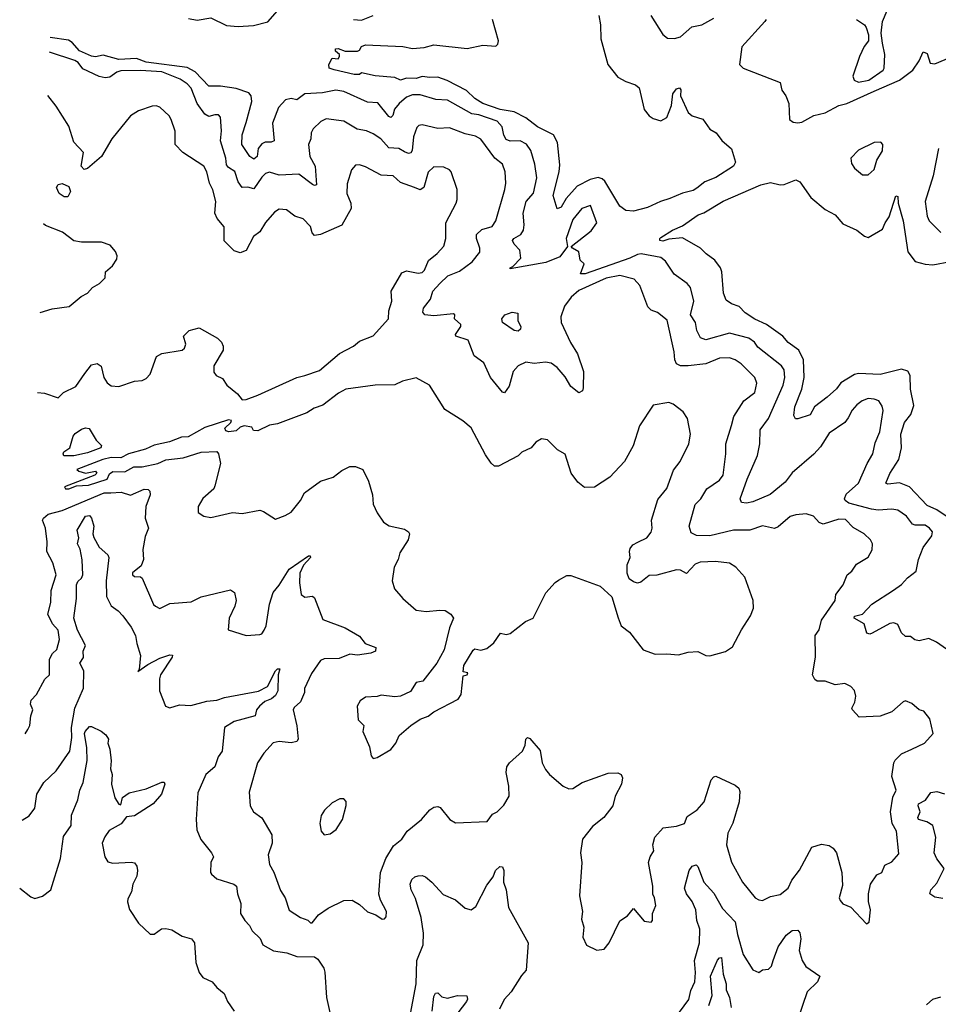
# Model space of a CAD drawing. Extents: x 1690054 to 1842981, y 782881 to 914114.
# Tile 191 of 256: x 1692438 to 1697133, y 850581 to 855614. Entities that reach past the tile are written whole.
import ezdxf

# ---------------------------------------------------------------- set-up
doc = ezdxf.new("R2010")
doc.units = 0

msp = doc.modelspace()

# ---------------------------------------------------------------- linework, layer by layer
at = {"layer": '0CON10XD'}
for points in [[(1696713.9, 855613.9), (1696755, 855586.7), (1696763.6, 855573.6), (1696776.4, 855536.4), (1696776.7, 855505), (1696753, 855477), (1696729.2, 855425), (1696696.2, 855325), (1696703.3, 855305), (1696724.4, 855294.4), (1696778, 855305), (1696850, 855355), (1696855.7, 855365), (1696859.2, 855435), (1696847, 855493), (1696841.2, 855545), (1696847.5, 855605), (1696900.3, 855729.7)], [(1693300.3, 855620.3), (1693345, 855611.9), (1693415, 855623.8), (1693495, 855583.6), (1693555, 855578.7), (1693633.4, 855583.4), (1693707, 855603), (1693755, 855658.5)], [(1695575, 854634.2), (1695535, 854637.6), (1695505, 854660.4), (1695428.3, 854788.3), (1695415, 854800.5), (1695395, 854806.3), (1695353, 854797), (1695286.8, 854763.2), (1695231.2, 854698.8), (1695205, 854654.4), (1695185, 854646.7), (1695163.8, 854715), (1695195.9, 854835), (1695198.2, 854871.8), (1695186.6, 854985), (1695166.6, 855025), (1695085, 855065.3), (1695025, 855112.5), (1694965, 855142.6), (1694892.9, 855155), (1694804.6, 855185), (1694765, 855210), (1694721.8, 855251.8), (1694622.1, 855302.1), (1694575, 855320), (1694535, 855318.4), (1694495, 855322.3), (1694465, 855312.9), (1694415, 855313.9), (1694385, 855304.5), (1694355, 855318.1), (1694255, 855326), (1694185, 855342.5), (1694175, 855333.8), (1694147.1, 855332.9), (1694045, 855356.7), (1694020, 855365), (1694017.5, 855385), (1694035, 855417.5), (1694065, 855413.3), (1694073.3, 855425), (1694072.5, 855435), (1694053, 855453), (1694052.5, 855465), (1694065, 855466.7), (1694102.3, 855452.3), (1694165, 855452.5), (1694175, 855457.5), (1694185, 855476), (1694205, 855485.6), (1694396.3, 855476.3), (1694445, 855465.6), (1694505, 855470.6), (1694555, 855485.6), (1694725, 855466.2), (1694805.9, 855484.1), (1694872, 855478), (1694882.1, 855487.9), (1694885.4, 855505), (1694854.6, 855614.6)], [(1694145, 855614.4), (1694185, 855610.5), (1694245, 855634.3)], [(1695397.5, 855635), (1695406.6, 855586.6), (1695408.6, 855515), (1695443.3, 855385), (1695495, 855318.9), (1695535, 855296.9), (1695585, 855280), (1695604, 855265), (1695630, 855155), (1695655, 855121.5), (1695675, 855108.5), (1695715, 855096), (1695745, 855114.2), (1695768.9, 855175), (1695775.8, 855235), (1695795, 855260), (1695810, 855265), (1695817.1, 855255), (1695815.5, 855225), (1695855, 855139.2), (1695875, 855121.9), (1695929.2, 855105), (1695965, 855053.3), (1695997.5, 855035), (1696025.8, 854995.8), (1696075, 854953.3), (1696096.2, 854885), (1696086, 854865), (1695995, 854807.3), (1695939.5, 854785), (1695898.5, 854751.5), (1695880.3, 854739.7), (1695825, 854727.4), (1695761.3, 854698.7), (1695713.6, 854685), (1695646.7, 854653.3), (1695575, 854634.2)], [(1695662.9, 855635), (1695725, 855537.5), (1695748.3, 855518.3), (1695785, 855517.1), (1695815, 855525.6), (1695873.4, 855576.6), (1695925, 855587.1), (1695985, 855622.1)], [(1696253.3, 855615), (1696246.7, 855605), (1696128.8, 855475), (1696117.5, 855385), (1696136.1, 855366.1), (1696325, 855292.9), (1696333.5, 855253.5), (1696354.2, 855224.2), (1696368.8, 855185), (1696372.7, 855102.7), (1696390.2, 855090.2), (1696415, 855086), (1696435, 855090), (1696496.1, 855123.9), (1696555, 855137.6), (1696624.6, 855175.4), (1696665, 855184.9), (1696805, 855247.8), (1696934.9, 855305.1), (1697003.1, 855355), (1697035, 855402.5), (1697055, 855448.6), (1697075, 855440), (1697091.3, 855391.3), (1697115, 855387.7), (1697487.5, 855545)], [(1695310.9, 854649.1), (1695265, 854592), (1695231.5, 854495), (1695237.5, 854455), (1695199, 854401), (1695127.7, 854372.3), (1694945, 854340), (1694944.2, 854345), (1694958.8, 854351.2), (1694999.6, 854395), (1694994.6, 854435), (1694965, 854465.5), (1694956.2, 854485), (1694963.3, 854495), (1694998.8, 854515), (1695012.9, 854537.1), (1695016.2, 854565), (1695010.7, 854625), (1695026.9, 854685), (1695063.4, 854726.6), (1695081.8, 854805), (1695071.5, 854875), (1695050.9, 854945), (1695027.6, 854977.6), (1694995, 854993.9), (1694945, 854993.2), (1694925, 855000.8), (1694912.7, 855022.7), (1694904.7, 855065), (1694877.9, 855095), (1694785, 855127.3), (1694748.1, 855131.9), (1694625, 855202.7), (1694565, 855205.5), (1694485, 855228.9), (1694445, 855228.9), (1694415, 855218.3), (1694378.2, 855185), (1694353.8, 855156.2), (1694345, 855124.2), (1694335, 855113.5), (1694325, 855118.5), (1694268.3, 855188.3), (1694215, 855191.6), (1694095, 855246), (1694054, 855254), (1693985, 855239.6), (1693895, 855234.4), (1693855, 855204.6), (1693825, 855210.8), (1693796.6, 855203.4), (1693760.4, 855165), (1693729.4, 855085), (1693739.2, 854995), (1693723.2, 854986.8), (1693693.2, 854986.8), (1693675, 854978.9), (1693656.4, 854955), (1693651.5, 854915), (1693635, 854901.1), (1693615, 854914.8), (1693574.3, 854975), (1693575.9, 855025), (1693595, 855088.1), (1693623.9, 855195), (1693621.7, 855225), (1693609.5, 855239.5), (1693545, 855261.9), (1693465, 855273.6), (1693405, 855273.3), (1693335, 855347.5), (1693295, 855368.9), (1693085, 855396.4), (1693035, 855414.6), (1692945, 855410), (1692865, 855432.9), (1692825.5, 855424.5), (1692805, 855426.6), (1692744.1, 855455), (1692706.7, 855496.7), (1692688.4, 855508.4), (1692593.4, 855522.3)], [(1692466.6, 851962.7), (1692480.8, 851985), (1692490, 852005), (1692495.7, 852054.3), (1692506, 852085), (1692493.3, 852115), (1692496.7, 852135), (1692523.6, 852165), (1692567.1, 852242.9), (1692590.6, 852265), (1692591.3, 852345), (1692606.6, 852373.4), (1692628.6, 852395), (1692641.8, 852445), (1692635, 852492.5), (1692605.5, 852525), (1692582.7, 852575), (1692596.7, 852635), (1692598.9, 852695), (1692624.6, 852775.4), (1692607.8, 852837.8), (1692577.1, 852895), (1692579.6, 852945), (1692570.4, 853015), (1692555.5, 853055), (1692559.6, 853065), (1692583.9, 853086.1), (1692655.5, 853105), (1692870, 853195), (1692904.2, 853194.2), (1692957.7, 853197.7), (1693003.9, 853183.9), (1693075, 853213.8), (1693095, 853212.4), (1693103.9, 853203.9), (1693104.3, 853185), (1693082.6, 853125), (1693079.2, 853065), (1693096.5, 853015), (1693078.9, 852971.1), (1693067.6, 852905), (1693071.8, 852855), (1693059, 852821), (1693015, 852785.5), (1693014.1, 852775), (1693025, 852766.5), (1693055, 852765.8), (1693065, 852758.8), (1693122.7, 852625), (1693131.9, 852615), (1693155, 852604.4), (1693205, 852630), (1693315, 852638), (1693365, 852663.3), (1693515, 852700), (1693536.2, 852685), (1693544.2, 852645), (1693537.1, 852615), (1693508.9, 852555), (1693504.4, 852494.4), (1693595, 852466.2), (1693665, 852470), (1693675, 852474), (1693687.8, 852492.2), (1693697.9, 852515), (1693714.7, 852625.3), (1693733.3, 852685), (1693765, 852722.5), (1693815, 852805.6), (1693915, 852873.8), (1693922.5, 852872.5), (1693923.8, 852865), (1693888.8, 852825), (1693869.2, 852785), (1693867.9, 852735), (1693876.2, 852675), (1693895, 852661.2), (1693935, 852666.7), (1693945, 852657.5), (1693987.5, 852547.5), (1694102, 852505), (1694175, 852461.9), (1694204.6, 852425), (1694258, 852405), (1694255.8, 852385), (1694232, 852375), (1694165, 852364.8), (1694125, 852370.7), (1694071.3, 852348.7), (1693995, 852346.9), (1693975, 852338.6), (1693928.7, 852271.3), (1693894.3, 852194.3), (1693893, 852175), (1693872.6, 852127.4), (1693841.7, 852098.3), (1693836.6, 852085), (1693854.5, 852004.5), (1693862, 851935), (1693855.4, 851924.6), (1693825, 851917.5), (1693765, 851923.3), (1693733.6, 851916.4), (1693686, 851865), (1693654.4, 851815), (1693610.8, 851665), (1693615.8, 851595.8), (1693633.8, 851565), (1693675, 851533.3), (1693727.4, 851447.4), (1693728.2, 851405), (1693708.2, 851345), (1693714.2, 851295), (1693736.6, 851256.6), (1693771.8, 851161.8), (1693794.5, 851125), (1693815, 851062.5), (1693873.8, 851025), (1693910.3, 851010.3), (1693925, 850996.2), (1693933.6, 850996.4), (1693965, 851038), (1694015, 851071.2), (1694095, 851111.1), (1694137, 851113), (1694175, 851090), (1694215, 851053.8), (1694258.3, 851038.3), (1694290, 851015), (1694303, 851017), (1694311.7, 851028.3), (1694312.5, 851055), (1694282.3, 851112.3), (1694274.3, 851144.3), (1694282.7, 851255), (1694309.1, 851325), (1694348.8, 851391.2), (1694391.4, 851425), (1694418.6, 851465), (1694490.8, 851525), (1694534.2, 851575), (1694555, 851588.6), (1694575, 851592), (1694586.8, 851586.8), (1694636.7, 851525), (1694665, 851508.8), (1694826.7, 851515), (1694855, 851553.3), (1694877.5, 851565), (1694911.7, 851598.3), (1694938.8, 851645), (1694938, 851695), (1694923.8, 851765), (1694928, 851795), (1694942, 851815), (1695008, 851875), (1695020.8, 851905), (1695024, 851935), (1695032.5, 851945), (1695045, 851940), (1695097.6, 851877.6), (1695108.9, 851815), (1695125, 851780), (1695145, 851754.4), (1695215, 851695.8), (1695245, 851682), (1695265, 851684), (1695312.5, 851715), (1695445, 851762), (1695495, 851763.3), (1695512.5, 851755), (1695518.3, 851738.3), (1695513.8, 851705), (1695482, 851645), (1695470, 851595), (1695423.8, 851535), (1695365, 851490), (1695314.1, 851424.1), (1695304.2, 851355), (1695310.8, 851305), (1695298.6, 851135), (1695314.3, 851055), (1695308.6, 851015), (1695320.8, 850975), (1695316.4, 850923.6), (1695335, 850882.5), (1695387, 850857), (1695425, 850862.5), (1695450, 850895), (1695505, 851007.5), (1695545, 851032.5), (1695575, 851070), (1695630, 851005), (1695665, 851000), (1695671.7, 851008.3), (1695672.5, 851045), (1695688.8, 851085), (1695682.5, 851125), (1695673.6, 851143.6), (1695673.3, 851185), (1695652, 851305), (1695660, 851335), (1695678.9, 851365), (1695674.2, 851395), (1695684.4, 851435.6), (1695727, 851483), (1695795, 851490.8), (1695835.6, 851505), (1695850, 851540), (1695900, 851575), (1695936.7, 851615), (1695972.2, 851727.8), (1695985, 851744), (1695995, 851747.1), (1696095, 851700), (1696112.5, 851685), (1696118.8, 851668.8), (1696115.3, 851615), (1696082.7, 851507.3), (1696057.1, 851455), (1696050, 851395), (1696075, 851307.5), (1696132.5, 851205), (1696196.7, 851125), (1696215, 851114), (1696235, 851111.2), (1696275, 851131.2), (1696325, 851141.4), (1696365.6, 851175), (1696384.5, 851215.5), (1696423.8, 851266.2), (1696487, 851383), (1696535, 851398.8), (1696575, 851392), (1696595, 851378), (1696612.2, 851355), (1696640, 851255), (1696642.3, 851187.7), (1696626.2, 851125), (1696630.5, 851110.5), (1696645, 851093.3), (1696685, 851077.5), (1696765, 850992.5), (1696779.3, 851000.7), (1696786.1, 851063.9), (1696776.4, 851106.4), (1696776.7, 851145), (1696786.7, 851195), (1696818.3, 851241.7), (1696843.3, 851255), (1696858.5, 851291.5), (1696895, 851308.5), (1696930.8, 851349.2), (1696918.1, 851465), (1696896.4, 851505), (1696888.8, 851565), (1696900.9, 851639.1), (1696916.5, 851675), (1696895.7, 851745), (1696905.7, 851815), (1696911.7, 851828.3), (1696945, 851860.8), (1696997.5, 851885), (1697062.5, 851915), (1697106, 851965), (1697089.5, 852039.5), (1697058.8, 852078.8), (1697035, 852085.8), (1696997.9, 852117.9), (1696965, 852131.5), (1696952.7, 852127.3), (1696895, 852075.5), (1696835, 852053.5), (1696727.5, 852047.5), (1696693.3, 852085), (1696691.2, 852095), (1696705.7, 852124.3), (1696710.8, 852155), (1696704.2, 852184.2), (1696686.2, 852205), (1696655, 852221.2), (1696605, 852214.2), (1696555, 852232.2), (1696512.7, 852232.7), (1696500.9, 852240.9), (1696490, 852265), (1696504.3, 852355), (1696502.7, 852465), (1696524.4, 852495), (1696536.4, 852543.6), (1696606.2, 852645), (1696608.8, 852675), (1696645.8, 852724.2), (1696666.2, 852775), (1696690, 852795), (1696715, 852831.2), (1696775, 852866.7), (1696793.8, 852903.8), (1696796.9, 852935), (1696785.4, 852955.4), (1696752.9, 852985), (1696698.3, 853018.3), (1696658.5, 853058.5), (1696625, 853060.7), (1696544.6, 853034.6), (1696523.9, 853043.9), (1696495, 853076.2), (1696457.3, 853087.3), (1696405, 853083.1), (1696375, 853073.3), (1696315, 853020.8), (1696295, 853013.1), (1696235, 853026.4), (1696170, 853005), (1696086.3, 853003.7), (1695965, 852975.8), (1695896.4, 852976.4), (1695870, 852990), (1695859.2, 853025), (1695890.5, 853135), (1695918.5, 853165), (1695950.5, 853215), (1696015, 853260.5), (1696032.7, 853285), (1696046.5, 853395), (1696046.2, 853445), (1696075, 853540), (1696088.1, 853585), (1696139.1, 853665), (1696195, 853708), (1696204.4, 853755), (1696195.8, 853785), (1696125.6, 853855), (1696094, 853875), (1696065, 853884.6), (1696015, 853882.9), (1695945.3, 853854.7), (1695855, 853843.7), (1695815, 853844.7), (1695795.5, 853855), (1695786.5, 853875), (1695783.3, 853915), (1695747.1, 854077.1), (1695697.5, 854117.5), (1695665, 854128.9), (1695647.8, 854145), (1695606.5, 854255), (1695578, 854288), (1695505.9, 854305.9), (1695435, 854292.9), (1695295, 854228.5), (1695256.7, 854195), (1695221.6, 854148.4), (1695204.5, 854095), (1695205.6, 854065), (1695253.2, 853963.2), (1695289.6, 853905), (1695319.6, 853815), (1695318.1, 853731.9), (1695313.8, 853716.2), (1695295, 853706.7), (1695255, 853739.2), (1695225, 853788.6), (1695184.4, 853835), (1695155, 853857.3), (1695125, 853863.1), (1695066.7, 853856.7), (1695025, 853862.9), (1694985, 853844.3), (1694960.6, 853815), (1694940.2, 853739.8), (1694915, 853706.2), (1694905, 853710), (1694844.2, 853784.2), (1694810.3, 853860.3), (1694761.4, 853895), (1694730, 853975), (1694667.5, 853995), (1694666.2, 854005), (1694693.3, 854045), (1694693.3, 854055), (1694660, 854085), (1694662.5, 854105), (1694655, 854110), (1694555, 854099.3), (1694508.8, 854105), (1694499.1, 854119.1), (1694501.3, 854138.7), (1694537.8, 854185), (1694550, 854225), (1694586.1, 854265), (1694625.6, 854305), (1694685, 854328.8), (1694750, 854375), (1694790.4, 854425), (1694790.5, 854445), (1694772.3, 854495), (1694773.3, 854515), (1694799.3, 854540.7), (1694853.5, 854556.5), (1694871.8, 854585), (1694917.3, 854745), (1694922.2, 854777.8), (1694919.6, 854835), (1694905.5, 854875), (1694866.2, 854905), (1694795, 855003.3), (1694767.9, 855017.9), (1694715, 855030.3), (1694635, 855061.1), (1694575, 855057.3), (1694495, 855075.5), (1694477.3, 855072.7), (1694467.7, 855062.3), (1694450.3, 855015), (1694444.3, 854945), (1694436.4, 854933.6), (1694425, 854929.6), (1694405, 854938.6), (1694375, 854955.2), (1694325, 854958.6), (1694284.3, 855004.3), (1694245, 855029.6), (1694211.2, 855045), (1694163.2, 855053.2), (1694094.8, 855094.8), (1694005, 855106.2), (1693977.7, 855092.3), (1693938.9, 855055), (1693928.2, 855035), (1693926.6, 855005), (1693914, 854975), (1693921.2, 854915), (1693948, 854865), (1693955, 854770), (1693945, 854766), (1693935, 854771.9), (1693865, 854823.5), (1693765, 854818.8), (1693715, 854834.6), (1693695, 854828), (1693675, 854809.2), (1693635, 854749.2), (1693605, 854757.1), (1693575, 854755.6), (1693555, 854785.5), (1693538, 854838), (1693505, 854857.7), (1693495, 854870.8), (1693491.9, 854905), (1693463.8, 854995), (1693469.2, 855045), (1693464.4, 855114.4), (1693455, 855127.1), (1693435, 855127.8), (1693405, 855119.5), (1693385, 855130), (1693345, 855185.5), (1693315, 855262.9), (1693295, 855286.4), (1693258.9, 855308.9), (1693165, 855346.6), (1693056.4, 855353.6), (1692955, 855351.8), (1692934.3, 855345.7), (1692899.8, 855320.2), (1692875, 855316.4), (1692845, 855323.6), (1692761.5, 855361.5), (1692737.3, 855395), (1692720, 855405), (1692590.7, 855447.1)], [(1692529, 853708.1), (1692565, 853704.2), (1692635, 853680.8), (1692662.4, 853707.6), (1692725, 853739.2), (1692771.1, 853805), (1692805, 853850), (1692835, 853855.8), (1692855, 853842), (1692868.1, 853785), (1692885, 853757.5), (1692905, 853741.9), (1692945, 853739.2), (1693025, 853765.8), (1693065, 853770), (1693085, 853779.2), (1693105, 853802), (1693137.6, 853892.4), (1693165, 853906.7), (1693268, 853925), (1693280, 853935), (1693286.7, 853955), (1693275, 853996.2), (1693304.5, 854025.5), (1693355, 854038.1), (1693450, 853985), (1693468.8, 853965), (1693478.8, 853945), (1693478, 853925), (1693430.8, 853845), (1693431.2, 853811.2), (1693442.5, 853795), (1693475, 853778.8), (1693496.2, 853745), (1693550.9, 853700.9), (1693575, 853670.8), (1693595, 853671.9), (1693655.8, 853694.2), (1693855, 853783.8), (1693895.5, 853795), (1693970.1, 853819.9), (1694072.9, 853907.1), (1694145, 853943.9), (1694175, 853969.6), (1694245, 853996.9), (1694322.5, 854085), (1694324.2, 854125), (1694340.5, 854175), (1694336.8, 854225), (1694391.2, 854318.8), (1694415, 854329.2), (1694475, 854317.3), (1694495, 854320.6), (1694507.2, 854332.8), (1694527.8, 854382.2), (1694571.9, 854418.1), (1694605, 854456), (1694616.5, 854495), (1694616.2, 854575), (1694669.2, 854675), (1694674.2, 854695), (1694674.3, 854745), (1694644, 854835), (1694635, 854846), (1694605, 854859.2), (1694555, 854862), (1694525, 854833.8), (1694502.9, 854755), (1694485, 854744.5), (1694456, 854755), (1694385, 854781.8), (1694346.7, 854815), (1694285, 854818.6), (1694205, 854861.9), (1694175, 854870.8), (1694155, 854869.2), (1694134.5, 854845.5), (1694111.8, 854775), (1694110.4, 854725), (1694130, 854675), (1694131.8, 854648.2), (1694085, 854563.5), (1693975, 854515.5), (1693945, 854510.8), (1693933.7, 854523.7), (1693925, 854556.2), (1693886.7, 854595), (1693845, 854609.4), (1693802, 854642), (1693765, 854645.6), (1693740.2, 854629.8), (1693695, 854576.7), (1693665, 854529.1), (1693633.5, 854505), (1693595, 854433.8), (1693565, 854421.2), (1693535, 854432), (1693482.9, 854482.9), (1693482.9, 854555), (1693447.9, 854597.9), (1693435.7, 854625), (1693440, 854685), (1693426.2, 854743.8), (1693408.3, 854778.3), (1693394.4, 854835), (1693379.4, 854865), (1693272, 854935), (1693232.5, 854975), (1693233.4, 855043.4), (1693213.2, 855103.2), (1693201.9, 855121.9), (1693155, 855165.8), (1693135, 855172.5), (1693115, 855170.8), (1693045, 855148.1), (1693005, 855122.9), (1692910, 855005), (1692855.9, 854914.1), (1692785, 854852.5), (1692768.3, 854848.3), (1692753.3, 854865), (1692763.8, 854935), (1692715, 854986.7), (1692689.1, 855069.1), (1692625, 855170.8), (1692582.9, 855226.3)], [(1696775, 854821.2), (1696805, 854848), (1696818.8, 854895), (1696847.6, 854942.4), (1696848.8, 854975), (1696838.1, 854988.1), (1696805, 854985.6), (1696725, 854947.3), (1696685.6, 854905), (1696688.3, 854878.3), (1696705, 854853.8), (1696745, 854821.2), (1696775, 854821.2)], [(1697133.3, 854955), (1697107.1, 854815), (1697064.7, 854685), (1697075, 854610), (1697085.5, 854585), (1697145, 854525.6)], [(1692665, 854708.1), (1692639.4, 854725), (1692626.5, 854755), (1692635, 854771.9), (1692656.1, 854776.1), (1692690.3, 854760.3), (1692697.9, 854735), (1692685, 854708.6), (1692665, 854708.1)], [(1697172.2, 853075), (1697125, 853108.9), (1697075, 853130.8), (1696985.5, 853225), (1696935, 853245.3), (1696875, 853240), (1696864.4, 853244.4), (1696885, 853294.2), (1696930.9, 853365), (1696944.7, 853425), (1696940.6, 853495), (1696960.5, 853555), (1696992.5, 853595), (1697007.9, 853642.1), (1696990, 853725), (1696988.2, 853795), (1696976.7, 853816.7), (1696945, 853827.8), (1696835, 853800.3), (1696725, 853805.4), (1696705, 853800), (1696635, 853757.3), (1696612.8, 853727.2), (1696565, 853683.5), (1696500.6, 853635), (1696477.1, 853592.9), (1696415, 853572.5), (1696403.6, 853573.6), (1696395, 853590), (1696399.2, 853635), (1696434.7, 853725.3), (1696447.4, 853785), (1696443.3, 853875), (1696419.6, 853925), (1696365, 853964), (1696338.8, 853995), (1696255, 854055.3), (1696195, 854083.1), (1696145.2, 854115.2), (1696115, 854146.7), (1696075, 854160.8), (1696049.1, 854179.1), (1696034.4, 854215), (1696026.7, 854325), (1696019.4, 854345), (1695991.4, 854385), (1695946.2, 854416.2), (1695916.7, 854445), (1695825, 854497.6), (1695755, 854491), (1695725, 854481.7), (1695709.5, 854485), (1695708.8, 854495), (1695715, 854500.4), (1695775, 854537.7), (1695825, 854559.5), (1695905.6, 854615.6), (1695935, 854626), (1696033.3, 854686.7), (1696225, 854769.6), (1696275, 854780.8), (1696325, 854770), (1696345, 854771.4), (1696405, 854795.7), (1696425, 854784.2), (1696481.9, 854705), (1696555, 854643.5), (1696606.2, 854616.2), (1696645, 854569.4), (1696716.8, 854536.8), (1696755, 854506.7), (1696775, 854500), (1696848.1, 854541.9), (1696860.4, 854575), (1696881.8, 854605), (1696915, 854713.3), (1696925, 854710), (1696928.1, 854675), (1696953.8, 854585), (1696977.3, 854427.3), (1697015, 854377.1), (1697066.2, 854363.8), (1697105, 854360), (1697195, 854377.1)], [(1697318, 852295), (1697122.5, 852432.5), (1697085, 852450.9), (1697035, 852439.2), (1697013.2, 852443.2), (1696990.5, 852460.5), (1696965, 852460.8), (1696945, 852478.9), (1696925, 852522.2), (1696905, 852530), (1696885, 852526.9), (1696795, 852476.9), (1696783, 852473), (1696767.7, 852477.7), (1696753.1, 852525), (1696703.1, 852555), (1696704.4, 852565), (1696745, 852575.5), (1696793.3, 852626.7), (1696902.8, 852697.2), (1696945, 852725.6), (1696975, 852761.2), (1697020, 852795), (1697031.3, 852855), (1697054.9, 852915.1), (1697099.6, 852975), (1697103.5, 852995), (1697087.3, 853015), (1697065, 853029.4), (1697015, 853029.5), (1697000.8, 853035), (1696969.4, 853075), (1696925, 853106.2), (1696895, 853111.9), (1696825, 853106.5), (1696791, 853111), (1696675, 853142.4), (1696656.4, 853155), (1696652.9, 853165), (1696661.4, 853188.6), (1696725.3, 853245), (1696768.3, 853345), (1696797.2, 853395), (1696809.8, 853450.2), (1696833.8, 853506.2), (1696850.8, 853615), (1696845, 853638), (1696828.6, 853665), (1696805, 853674.6), (1696775, 853676.9), (1696743.3, 853665), (1696716.5, 853645), (1696692, 853618), (1696671.9, 853578.1), (1696654.4, 853555), (1696575, 853499.5), (1696529.8, 853430.2), (1696497.3, 853392.7), (1696385, 853296.5), (1696349.9, 853250.1), (1696273.5, 853186.5), (1696185, 853149.4), (1696152.7, 853142.7), (1696126.1, 853146.1), (1696120.8, 853165), (1696155, 853264), (1696209.1, 853385), (1696220, 853445), (1696222.6, 853517.4), (1696265, 853575.6), (1696340.5, 853745), (1696348.4, 853785), (1696344.2, 853824.2), (1696331.8, 853845), (1696210.2, 853940.2), (1696193.8, 853965), (1696164.8, 853984.8), (1696065, 854010.8), (1695945, 853976.7), (1695918, 853988), (1695898.4, 854025), (1695892.5, 854065), (1695866.6, 854105), (1695883.4, 854175), (1695865.5, 854245), (1695850, 854265), (1695782.7, 854312.7), (1695738.7, 854378.7), (1695715, 854397.9), (1695615, 854416), (1695595, 854414), (1695556, 854394), (1695328, 854315), (1695303.8, 854315), (1695323.3, 854365), (1695303.3, 854385), (1695295, 854427.5), (1695262.5, 854445), (1695256.7, 854455), (1695359.5, 854535), (1695387.5, 854575), (1695355, 854663.3), (1695310.9, 854649.1)], [(1692543.6, 854116.2), (1692605, 854136), (1692691.7, 854148.3), (1692752.1, 854197.9), (1692785, 854216), (1692811.2, 854245), (1692845.8, 854264.2), (1692875.8, 854294.2), (1692876.7, 854325), (1692913.3, 854355), (1692935, 854390), (1692936.4, 854406.4), (1692928.3, 854428.3), (1692900.7, 854460.7), (1692856.4, 854476.4), (1692755, 854475.8), (1692715, 854482.5), (1692657.8, 854527.8), (1692571.1, 854561.1), (1692559.7, 854569.3)], [(1694985, 854021.8), (1694965, 854025.4), (1694905.4, 854065.4), (1694902.1, 854085), (1694917.7, 854105), (1694955, 854118.6), (1694983.4, 854113.4), (1694983.5, 854075), (1694998.9, 854045), (1694997.6, 854032.4), (1694985, 854021.8)], [(1694245, 851837.5), (1694265, 851842.5), (1694335, 851883.3), (1694360, 851915), (1694376.7, 851955), (1694437.5, 852005), (1694485, 852038.8), (1694525.9, 852054.1), (1694554.1, 852075.9), (1694679.7, 852140.3), (1694694, 852165), (1694705, 852260), (1694725, 852264.2), (1694728, 852275), (1694705, 852280), (1694707.7, 852312.3), (1694755, 852390), (1694765, 852398), (1694795, 852390.8), (1694825, 852398.6), (1694862, 852428), (1694895, 852478), (1694925, 852471.2), (1694943.9, 852476.1), (1695022.7, 852537.3), (1695062.5, 852555), (1695126.4, 852683.6), (1695175, 852737.5), (1695191.7, 852748.3), (1695235, 852772.5), (1695255, 852772.5), (1695405, 852717.5), (1695463.6, 852663.6), (1695496.2, 852556.2), (1695512.5, 852515), (1695555, 852482.5), (1695625, 852393.3), (1695685, 852370), (1695745, 852372.5), (1695805, 852366.7), (1695855, 852380), (1695903.6, 852383.6), (1695945, 852363.8), (1695965, 852361.2), (1696045.9, 852384.1), (1696081.7, 852408.3), (1696126.2, 852495), (1696173.1, 852566.9), (1696187.5, 852605), (1696186.7, 852645), (1696143.8, 852763.8), (1696098, 852815), (1696065, 852835.6), (1695994.3, 852844.3), (1695915, 852840.6), (1695889.7, 852830.3), (1695845, 852782.5), (1695815, 852799.1), (1695795, 852801.8), (1695695, 852774.3), (1695655, 852772), (1695612.3, 852737.7), (1695595, 852733.8), (1695575, 852740), (1695552.5, 852755), (1695543.3, 852785), (1695542.7, 852827.3), (1695558, 852865), (1695554, 852895), (1695558.8, 852911.2), (1695571.2, 852928.8), (1695597.7, 852942.3), (1695642.5, 852965), (1695665, 852993.8), (1695670.8, 853015), (1695667.8, 853055), (1695698.9, 853161.1), (1695745, 853216.7), (1695779.3, 853310.7), (1695812.9, 853355), (1695856.9, 853445), (1695866.9, 853495), (1695851.2, 853575), (1695829.3, 853609.3), (1695778.3, 853648.3), (1695756.1, 853656.1), (1695675, 853642.5), (1695605, 853536.7), (1695574, 853435), (1695529.2, 853355), (1695453.3, 853275), (1695375, 853224), (1695325, 853222), (1695290.3, 853250.3), (1695256, 853295), (1695225, 853392.5), (1695186.7, 853415), (1695135, 853466.2), (1695105, 853471.2), (1695076.1, 853453.9), (1695052.5, 853425), (1695005, 853403.3), (1694985.7, 853384.3), (1694885, 853331.2), (1694865, 853332), (1694847, 853347), (1694818.8, 853388.8), (1694745, 853527.5), (1694703.6, 853563.6), (1694610.5, 853620.5), (1694532, 853745), (1694465, 853782.1), (1694395, 853766.4), (1694355, 853747.7), (1694255, 853745.9), (1694105, 853725.6), (1694068.2, 853705), (1693987.6, 853642.4), (1693942.9, 853627.1), (1693905, 853603.3), (1693755, 853548.2), (1693715, 853540.6), (1693655, 853511.2), (1693633, 853513), (1693625, 853530), (1693585, 853537.5), (1693565, 853530), (1693545, 853512.5), (1693506.4, 853506.4), (1693492, 853512), (1693487.5, 853525), (1693517.5, 853555), (1693520, 853565), (1693505, 853568.8), (1693385, 853528.6), (1693298.5, 853481.5), (1693265, 853479.1), (1693204.1, 853455.9), (1693125, 853437.9), (1693081.8, 853418.2), (1692993.8, 853395), (1692955.8, 853374.2), (1692905, 853375.4), (1692863.8, 853365), (1692730, 853315), (1692740, 853305), (1692775, 853296.2), (1692826.4, 853306.4), (1692832.5, 853295), (1692822.5, 853285), (1692666.7, 853225), (1692672.5, 853215), (1692690, 853215), (1692729.2, 853230.8), (1692790, 853235), (1692885.4, 853265), (1692897.9, 853292.1), (1692915, 853304.2), (1692975, 853303.1), (1693021.4, 853328.6), (1693065, 853327.5), (1693145, 853345.5), (1693185, 853363.5), (1693274.6, 853374.6), (1693365, 853402.1), (1693445, 853406.2), (1693453.8, 853395), (1693464, 853345), (1693435, 853230), (1693430, 853215), (1693374.2, 853165.8), (1693350, 853125), (1693350, 853095), (1693380, 853075), (1693415, 853069.2), (1693525, 853094), (1693575, 853088.8), (1693665.8, 853105.8), (1693685, 853100), (1693745, 853061.2), (1693795, 853078.8), (1693825, 853096.2), (1693873.8, 853155), (1693894, 853195), (1693974.7, 853255.3), (1694040, 853275), (1694085, 853310), (1694125, 853328.8), (1694155, 853330), (1694192.5, 853315), (1694221.2, 853255), (1694240.8, 853185), (1694245, 853137.5), (1694265, 853092.5), (1694296.7, 853045), (1694325.9, 853025.9), (1694405, 853008.8), (1694426, 852996), (1694430, 852985), (1694423.3, 852955), (1694381.7, 852888.3), (1694372.5, 852855), (1694351.4, 852815), (1694342, 852745), (1694354, 852705), (1694396.7, 852655), (1694464.4, 852594.4), (1694515, 852588.1), (1694585, 852595.8), (1694612.7, 852592.7), (1694641.2, 852575), (1694655.7, 852555), (1694634.2, 852505), (1694607.6, 852392.4), (1694570, 852325), (1694498.2, 852231.8), (1694464.4, 852225.6), (1694435, 852180), (1694385, 852156), (1694355, 852151.4), (1694285, 852161.2), (1694265, 852153.3), (1694205, 852150), (1694178.3, 852131.7), (1694163.3, 852105), (1694168.8, 852035), (1694196.7, 852005), (1694191.2, 851975), (1694226.4, 851896.4), (1694235, 851850), (1694245, 851837.5)], [(1692715, 853384.6), (1692664.7, 853384.7), (1692660.5, 853395), (1692664.4, 853405), (1692694.4, 853425), (1692712.3, 853485), (1692722.3, 853497.7), (1692755, 853520), (1692775, 853527.1), (1692793.6, 853523.6), (1692829.6, 853465), (1692856.1, 853436.1), (1692853.8, 853425), (1692785, 853399.9), (1692715, 853384.6)], [(1692450.8, 851521.5), (1692486.8, 851543.2), (1692515, 851583.3), (1692525.8, 851655), (1692562, 851715), (1692625.6, 851774.4), (1692695, 851874), (1692704.1, 851944.1), (1692703.6, 851995), (1692719.4, 852095), (1692764.2, 852195.8), (1692765.7, 852285), (1692745.6, 852325), (1692765, 852353.8), (1692762.7, 852385), (1692774.4, 852415), (1692733.6, 852493.6), (1692714.8, 852555), (1692728.3, 852655), (1692727.9, 852725), (1692735, 852742.1), (1692755, 852758.5), (1692761.1, 852775), (1692757.4, 852852.6), (1692746.6, 852906.6), (1692733.1, 852935), (1692741.2, 852965), (1692732.9, 853005), (1692775, 853075.8), (1692795, 853078.6), (1692804.7, 853065), (1692818, 853025), (1692812.9, 852985), (1692816.9, 852966.9), (1692845, 852916.9), (1692888.1, 852878.1), (1692894.3, 852864.3), (1692880.3, 852745), (1692881.5, 852665), (1692905, 852616.7), (1692942.4, 852592.4), (1692965.5, 852565.5), (1693007.6, 852507.6), (1693030, 852465), (1693036.2, 852425), (1693056.5, 852363.5), (1693048.3, 852291.7), (1693042.5, 852282.5), (1693092.6, 852317.4), (1693155, 852349.6), (1693205, 852366.2), (1693218.8, 852365), (1693217.8, 852355), (1693158.2, 852265), (1693152.7, 852245), (1693152.1, 852182.1), (1693184, 852104), (1693205, 852096.2), (1693255, 852110.6), (1693312.9, 852107.1), (1693395, 852129.6), (1693445, 852134.7), (1693485, 852148.8), (1693658.6, 852181.4), (1693704.2, 852205.8), (1693745, 852285.5), (1693755, 852295.4), (1693768, 852295), (1693759.6, 852265), (1693757.8, 852182.2), (1693745, 852158.9), (1693725, 852141.9), (1693690.8, 852129.2), (1693664.2, 852105), (1693648.7, 852085), (1693642.5, 852055), (1693535, 852025.8), (1693485.3, 851994.7), (1693473.2, 851875), (1693452.9, 851845), (1693436.2, 851793.8), (1693390, 851755), (1693349.3, 851660.7), (1693340, 851525), (1693343.2, 851473.2), (1693363.4, 851423.4), (1693419.2, 851355), (1693428.8, 851335), (1693415.8, 851305), (1693414.2, 851255), (1693418.8, 851245), (1693445, 851222), (1693532.5, 851195), (1693546.2, 851185), (1693550.6, 851145), (1693569.1, 851095), (1693567.1, 851045), (1693588.7, 851008.7), (1693613.2, 850983.2), (1693626.4, 850956.4), (1693666.9, 850916.9), (1693680.8, 850885), (1693735, 850854.4), (1693803, 850843), (1693855, 850825.6), (1693945, 850822.5), (1693961.7, 850811.7), (1693992, 850765), (1693997.5, 850745), (1694005.6, 850615), (1694042.2, 850455)], [(1692438.4, 851175), (1692495, 851129.2), (1692515, 851120.8), (1692555, 851132.9), (1692597.9, 851165), (1692646.6, 851325), (1692662.5, 851437.5), (1692701.9, 851495), (1692702.8, 851547.2), (1692734.7, 851625), (1692745.5, 851675.5), (1692762.1, 851715), (1692783.7, 851826.3), (1692781.8, 851891.8), (1692769.3, 851965), (1692772.6, 851975), (1692795, 852000), (1692805, 852000.8), (1692855, 851976.2), (1692878.3, 851958.3), (1692892.2, 851935), (1692888, 851915), (1692899.6, 851885), (1692905.6, 851824.4), (1692902.5, 851785), (1692911.1, 851755), (1692906.7, 851705), (1692925, 851636.2), (1692945, 851604), (1692955, 851600), (1692963.1, 851636.9), (1692998.3, 851661.7), (1693085, 851681.4), (1693165, 851716.2), (1693176.1, 851716.1), (1693180, 851705), (1693163.6, 851655), (1693119.6, 851605), (1693025, 851543.3), (1692985, 851538.6), (1692956.8, 851503.2), (1692895, 851469.2), (1692872.9, 851437.1), (1692860.5, 851405), (1692873.6, 851333.6), (1692889.2, 851309.2), (1692915, 851302.5), (1693007.7, 851307.7), (1693025, 851303.3), (1693037.3, 851287.3), (1693041.2, 851265), (1693036.2, 851235), (1693016, 851195), (1693009.2, 851155), (1692990.3, 851119.7), (1692988.6, 851105), (1693000, 851065), (1693045.6, 850995.6), (1693105, 850939.2), (1693125, 850938.6), (1693163.7, 850966.3), (1693185, 850968.6), (1693215, 850960.8), (1693268.3, 850928.3), (1693315.5, 850915.5), (1693332.5, 850895), (1693338.6, 850795), (1693355, 850742.5), (1693375, 850717.5), (1693422.5, 850695), (1693446, 850666), (1693483.3, 850635), (1693500, 850595), (1693535, 850546.2)], [(1693995, 851446.7), (1694025, 851452), (1694055.4, 851474.6), (1694087.5, 851525), (1694106.4, 851596.4), (1694106.4, 851616.4), (1694095, 851630), (1694075, 851630), (1694035, 851610), (1693996.6, 851573.4), (1693979.2, 851545), (1693972.9, 851505), (1693978.8, 851465), (1693995, 851446.7)], [(1697155, 851122), (1697115, 851128.5), (1697088.8, 851145), (1697094.2, 851165), (1697125, 851200), (1697162.9, 851275), (1697125, 851324.4), (1697111.8, 851355), (1697119.2, 851435), (1697105, 851494.5), (1697073.4, 851513.4), (1697030.8, 851525), (1697028.4, 851535), (1697040, 851565), (1697029.6, 851595), (1697031.8, 851605), (1697066.7, 851623.3), (1697095, 851662.9), (1697125, 851669.1), (1697165, 851655.6)], [(1694430.8, 850505), (1694463.8, 850685), (1694467.1, 850805), (1694500.5, 850885), (1694502.4, 850945), (1694489.2, 851025), (1694461.4, 851121.4), (1694439.5, 851165), (1694434.4, 851195), (1694441.7, 851218.3), (1694457.3, 851232.7), (1694475, 851238), (1694495, 851238.6), (1694511.3, 851231.3), (1694544.5, 851204.5), (1694602, 851142), (1694665, 851114.3), (1694715, 851072.5), (1694745.9, 851064.1), (1694768.7, 851081.3), (1694825, 851190), (1694858.6, 851231.4), (1694869.2, 851265), (1694892.5, 851285), (1694905, 851283.3), (1694912.5, 851265), (1694910, 851205), (1694924.5, 851165), (1694935.5, 851075), (1695037.5, 850895), (1695026.9, 850755), (1695002.5, 850727.5), (1694950, 850645), (1694914.4, 850605), (1694890, 850555)], [(1695809.5, 850540.5), (1695858.2, 850605), (1695868.8, 850651.2), (1695888.9, 850695), (1695892.6, 850742.6), (1695886.8, 850805), (1695911.4, 850895), (1695914.2, 850965), (1695898.4, 851008.4), (1695893.6, 851063.6), (1695875.5, 851105.5), (1695845.4, 851145), (1695836, 851175), (1695860, 851265), (1695875, 851287.1), (1695895, 851294), (1695904.5, 851284.5), (1695934.5, 851205), (1695985, 851149.4), (1696029.8, 851069.8), (1696095, 851001.5), (1696106.6, 850936.6), (1696135.7, 850835.7), (1696185, 850757.5), (1696215, 850743.3), (1696235, 850756.2), (1696265, 850760), (1696280.8, 850775), (1696288.9, 850805), (1696313.8, 850875), (1696355, 850934.3), (1696385, 850958.1), (1696415, 850960), (1696425, 850946.7), (1696430.4, 850915), (1696422.3, 850855), (1696436.2, 850805), (1696455, 850774.4), (1696526.5, 850725), (1696515, 850695.7), (1696462.5, 850645), (1696388.1, 850425)], [(1695960.6, 850575), (1695976.3, 850625), (1695968, 850725), (1696005, 850806), (1696015, 850818.8), (1696025, 850820), (1696033.3, 850735), (1696048.6, 850685), (1696048.4, 850655), (1696065.9, 850615), (1696074.1, 850564.1)], [(1694546.7, 850545), (1694555, 850620), (1694563.1, 850636.9), (1694575, 850638.9), (1694595, 850618.1), (1694625, 850611.5), (1694675, 850626.2), (1694723.1, 850623.1), (1694726.5, 850606.5), (1694721.3, 850595), (1694650.5, 850500.5)], [(1697072, 850578), (1697105, 850607.1), (1697145, 850619.4)]]:
    msp.add_lwpolyline(points, dxfattribs=at)

doc.saveas('drawing.dxf')
